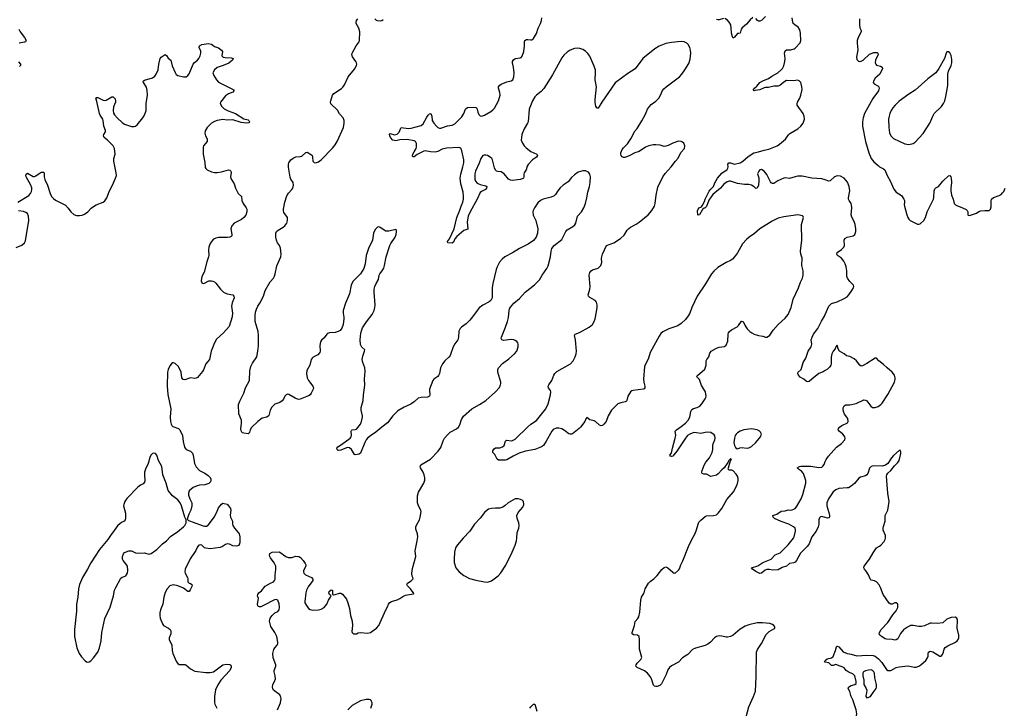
# Model space of a CAD drawing. Header units: inches. Extents: x 1649826 to 1814874, y 507393 to 641959.
# Tile 110 of 131: x 1718540 to 1732546, y 609830 to 619624. Entities that reach past the tile are written whole.
import ezdxf

# ---------------------------------------------------------------- set-up
doc = ezdxf.new("R2010")
doc.units = ezdxf.units.IN
doc.header["$MEASUREMENT"] = 0
for name, color, linetype in [('B7611', 7, 'Continuous'), ('B7620', 7, 'Continuous'), ('B7621', 7, 'Continuous'), ('B7630', 7, 'Continuous'), ('B7631', 7, 'Continuous')]:
    doc.layers.add(name, color=color, linetype=linetype)

msp = doc.modelspace()

# ---------------------------------------------------------------- linework, layer by layer
at = {"layer": 'B7611', "color": 6, "elevation": 800}
for points in [[(1718526, 619490), (1718547, 619450), (1718611, 619370), (1718633, 619330), (1718624, 619310), (1718610, 619302), (1718532, 619288)], [(1718523, 619023), (1718550, 618990), (1718553, 618970), (1718540, 618960)], [(1718513, 617027), (1718670, 617124), (1718695, 617150), (1718710, 617179), (1718714, 617210), (1718712, 617232), (1718697, 617270), (1718634, 617390), (1718630, 617410), (1718633, 617427), (1718650, 617439), (1718730, 617395), (1718750, 617393), (1718770, 617402), (1718830, 617447), (1718850, 617455), (1718877, 617457), (1718888, 617448), (1718887, 617390), (1718896, 617350), (1718935, 617270), (1718972, 617150), (1718995, 617110), (1719019, 617079), (1719050, 617056), (1719190, 616984), (1719230, 616945), (1719270, 616890), (1719311, 616851), (1719350, 616840), (1719390, 616837), (1719430, 616844), (1719463, 616857), (1719509, 616891), (1719558, 616942), (1719590, 616967), (1719630, 616989), (1719730, 617030), (1719750, 617048), (1719779, 617090), (1719820, 617190), (1719862, 617270), (1719905, 617370), (1719916, 617410), (1719914, 617446), (1719879, 617610), (1719880, 617650), (1719897, 617710), (1719888, 617790), (1719869, 617830), (1719789, 617909), (1719740, 617950), (1719733, 617970), (1719739, 617990), (1719762, 618030), (1719762, 618050), (1719738, 618110), (1719729, 618189), (1719722, 618210), (1719684, 618264), (1719674, 618290), (1719639, 618459), (1719626, 618494), (1719624, 618510), (1719630, 618519), (1719650, 618515), (1719730, 618477), (1719750, 618475), (1719770, 618479), (1719850, 618525), (1719870, 618525), (1719897, 618497), (1719905, 618470), (1719903, 618450), (1719877, 618383), (1719868, 618332), (1719875, 618295), (1719891, 618270), (1719930, 618223), (1720000, 618161)], [(1718490, 616385), (1718570, 616418), (1718610, 616450), (1718623, 616477), (1718669, 616770), (1718668, 616830), (1718650, 616867), (1718630, 616882), (1718595, 616895), (1718525, 616905)], [(1720000, 612475), (1719970, 612458), (1719930, 612426), (1719883, 612357), (1719830, 612290), (1719795, 612230), (1719676, 612090), (1719550, 611901), (1719506, 611810), (1719433, 611690), (1719390, 611590), (1719375, 611530), (1719367, 611410), (1719350, 611310), (1719348, 611210), (1719318, 610950), (1719319, 610850), (1719354, 610690), (1719385, 610610), (1719420, 610560), (1719470, 610504), (1719490, 610491), (1719510, 610487), (1719530, 610492), (1719550, 610505), (1719590, 610546), (1719650, 610630), (1719677, 610690), (1719699, 610790), (1719710, 610910), (1719752, 611108), (1719826, 611270), (1719875, 611430), (1719891, 611510), (1719906, 611550), (1719980, 611680), (1720000, 611695)]]:
    msp.add_lwpolyline(points, dxfattribs=at)
at = {"layer": 'B7620', "color": 6}
for points, elevation in [([(1721313, 610000), (1721310, 609910), (1721314, 609890), (1721345, 609830)], 800), ([(1722207, 609810), (1722248, 609910), (1722260, 609970), (1722256, 609990), (1722251, 610000)], 800), ([(1723537, 609830), (1723552, 609890), (1723552, 609910), (1723547, 609927), (1723539, 609939), (1723529, 609949), (1723510, 609955), (1723470, 609956), (1723390, 609937), (1723270, 609869), (1723209, 609810)], 800), ([(1728876, 609710), (1728912, 609850), (1728977, 610000)], 700), ([(1725799, 609830), (1725811, 609850), (1725850, 609890), (1725870, 609891), (1725897, 609790)], 700)]:
    msp.add_lwpolyline(points, dxfattribs=dict(at, elevation=elevation))
at = {"layer": 'B7621', "color": 6}
for points, elevation in [([(1722251, 610000), (1722240, 610020), (1722152, 610090), (1722139, 610110), (1722135, 610130), (1722143, 610170), (1722165, 610210), (1722179, 610250), (1722175, 610290), (1722160, 610350), (1722160, 610370), (1722186, 610430), (1722185, 610450), (1722146, 610550), (1722141, 610610), (1722156, 610664), (1722170, 610690), (1722202, 610730), (1722211, 610750), (1722212, 610770), (1722196, 610850), (1722168, 610910), (1722114, 610994), (1722094, 611070), (1722102, 611110), (1722130, 611150), (1722170, 611187), (1722210, 611208), (1722230, 611230), (1722238, 611270), (1722230, 611314), (1722210, 611369), (1722190, 611377), (1722167, 611373), (1722010, 611290), (1721970, 611273), (1721950, 611273), (1721939, 611279), (1721930, 611289), (1721924, 611310), (1721937, 611390), (1721923, 611430), (1721926, 611450), (1721942, 611470), (1721978, 611502), (1722033, 611567), (1722108, 611612), (1722150, 611631), (1722166, 611650), (1722173, 611667), (1722176, 611730), (1722186, 611806), (1722182, 611850), (1722161, 611901), (1722110, 611970), (1722099, 611990), (1722093, 612010), (1722099, 612030), (1722130, 612051), (1722230, 612055), (1722270, 612034), (1722292, 612012), (1722328, 611988), (1722357, 611977), (1722410, 611976), (1722470, 611996), (1722510, 611989), (1722534, 611974), (1722575, 611930), (1722603, 611890), (1722611, 611870), (1722611, 611850), (1722579, 611790), (1722576, 611770), (1722584, 611750), (1722608, 611730), (1722690, 611690), (1722708, 611668), (1722708, 611650), (1722642, 611558), (1722618, 611510), (1722609, 611470), (1722597, 611350), (1722598, 611330), (1722618, 611290), (1722650, 611250), (1722670, 611235), (1722710, 611224), (1722790, 611230), (1722830, 611239), (1722870, 611262), (1722907, 611310), (1722934, 611370), (1722962, 611410), (1722969, 611429), (1722947, 611450), (1722937, 611470), (1722943, 611490), (1722970, 611516), (1722990, 611511), (1722992, 611452), (1723005, 611445), (1723030, 611448), (1723090, 611469), (1723110, 611468), (1723133, 611453), (1723190, 611383), (1723210, 611331), (1723230, 611250), (1723247, 611150), (1723268, 611070), (1723273, 611007), (1723264, 610924), (1723268, 610908), (1723290, 610890), (1723310, 610887), (1723330, 610890), (1723357, 610903), (1723390, 610910), (1723490, 610901), (1723530, 610910), (1723550, 610922), (1723614, 610970), (1723648, 611010), (1723747, 611230), (1723770, 611271), (1723787, 611313), (1723805, 611335), (1723830, 611351), (1723910, 611372), (1723947, 611390), (1723990, 611419), (1724030, 611437), (1724142, 611458), (1724146, 611470), (1724136, 611476), (1724101, 611530), (1724056, 611570), (1724047, 611590), (1724055, 611610), (1724110, 611641), (1724138, 611670), (1724135, 611690), (1724123, 611710), (1724120, 611750), (1724130, 611818), (1724173, 611987), (1724164, 612070), (1724196, 612210), (1724203, 612270), (1724201, 612310), (1724177, 612377), (1724175, 612410), (1724184, 612436), (1724226, 612510), (1724238, 612550), (1724249, 612630), (1724248, 612650), (1724214, 612710), (1724199, 612750), (1724198, 612850), (1724215, 612905), (1724288, 613032), (1724303, 613077), (1724303, 613110), (1724295, 613150), (1724279, 613190), (1724242, 613250), (1724236, 613270), (1724240, 613280), (1724248, 613292), (1724386, 613374), (1724493, 613487), (1724530, 613541), (1724565, 613635), (1724584, 613670), (1724630, 613723), (1724665, 613755), (1724755, 613805), (1724784, 613830), (1724799, 613861), (1724824, 613936), (1724837, 613963), (1724855, 613985), (1724970, 614089), (1725082, 614150), (1725172, 614208), (1725310, 614331), (1725365, 614395), (1725382, 614430), (1725386, 614450), (1725384, 614470), (1725343, 614610), (1725341, 614650), (1725349, 614670), (1725406, 614734), (1725498, 614802), (1725579, 614870), (1725610, 614910), (1725630, 614970), (1725632, 615010), (1725626, 615026), (1725610, 615049), (1725590, 615063), (1725570, 615071), (1725530, 615074), (1725423, 615063), (1725400, 615070), (1725390, 615090), (1725393, 615110), (1725453, 615250), (1725480, 615330), (1725492, 615390), (1725502, 615490), (1725509, 615511), (1725523, 615537), (1725568, 615592), (1725650, 615657), (1725730, 615749), (1725865, 615855), (1725936, 615924), (1725973, 615990), (1726037, 616083), (1726058, 616122), (1726091, 616251), (1726101, 616330), (1726112, 616370), (1726143, 616410), (1726250, 616499), (1726308, 616610), (1726327, 616633), (1726410, 616681), (1726436, 616704), (1726449, 616731), (1726477, 616830), (1726531, 616890), (1726564, 616950), (1726587, 617010), (1726609, 617090), (1726623, 617170), (1726645, 617250), (1726657, 617310), (1726659, 617390), (1726649, 617429), (1726630, 617455), (1726590, 617475), (1726550, 617476), (1726486, 617454), (1726430, 617417), (1726390, 617378), (1726343, 617317), (1726270, 617270), (1726230, 617232), (1726196, 617190), (1726163, 617137), (1726143, 617117), (1726101, 617099), (1725987, 617073), (1725948, 617052), (1725910, 617018), (1725862, 616950), (1725845, 616910), (1725841, 616890), (1725845, 616845), (1725882, 616770), (1725911, 616650), (1725907, 616590), (1725888, 616532), (1725850, 616483), (1725773, 616430), (1725650, 616370), (1725550, 616306), (1725442, 616250), (1725402, 616218), (1725367, 616173), (1725333, 616110), (1725317, 616070), (1725271, 615870), (1725263, 615810), (1725260, 615670), (1725253, 615650), (1725242, 615630), (1725220, 615610), (1725130, 615565), (1725076, 615524), (1725046, 615490), (1724983, 615397), (1724944, 615350), (1724890, 615299), (1724823, 615250), (1724804, 615230), (1724788, 615192), (1724783, 615110), (1724772, 615070), (1724728, 615012), (1724705, 614970), (1724666, 614850), (1724650, 614827), (1724588, 614772), (1724553, 614730), (1724526, 614674), (1724510, 614590), (1724499, 614561), (1724490, 614550), (1724431, 614510), (1724419, 614490), (1724371, 614370), (1724368, 614350), (1724376, 614290), (1724371, 614269), (1724343, 614257), (1724250, 614249), (1724210, 614239), (1724150, 614189), (1724103, 614157), (1724010, 614115), (1723921, 614059), (1723850, 613990), (1723772, 613888), (1723690, 613830), (1723605, 613755), (1723530, 613707), (1723490, 613670), (1723470, 613647), (1723448, 613610), (1723390, 613461), (1723370, 613445), (1723314, 613434), (1723302, 613442), (1723261, 613510), (1723230, 613536), (1723210, 613540), (1723190, 613536), (1723110, 613502), (1723076, 613496), (1723070, 613496), (1723055, 613510), (1723051, 613530), (1723067, 613550), (1723119, 613581), (1723242, 613670), (1723256, 613690), (1723260, 613710), (1723256, 613770), (1723260, 613780), (1723270, 613790), (1723310, 613793), (1723330, 613802), (1723386, 613870), (1723402, 613910), (1723415, 613970), (1723416, 613990), (1723398, 614070), (1723398, 614110), (1723425, 614210), (1723430, 614290), (1723447, 614390), (1723449, 614430), (1723444, 614510), (1723455, 614625), (1723449, 614670), (1723421, 614750), (1723414, 614790), (1723420, 614840), (1723447, 614910), (1723449, 614930), (1723406, 614966), (1723386, 615006), (1723382, 615070), (1723393, 615167), (1723406, 615214), (1723419, 615241), (1723473, 615327), (1723554, 615430), (1723582, 615490), (1723593, 615530), (1723597, 615570), (1723581, 615750), (1723583, 615790), (1723592, 615830), (1723609, 615870), (1723645, 615930), (1723656, 615990), (1723664, 616010), (1723697, 616050), (1723718, 616090), (1723731, 616130), (1723755, 616250), (1723804, 616410), (1723820, 616440), (1723883, 616530), (1723897, 616570), (1723902, 616610), (1723899, 616630), (1723890, 616639), (1723790, 616618), (1723750, 616618), (1723670, 616670), (1723650, 616677), (1723630, 616673), (1723599, 616641), (1723574, 616590), (1723557, 616490), (1723502, 616370), (1723471, 616270), (1723455, 616150), (1723437, 616083), (1723390, 616010), (1723281, 615899), (1723255, 615850), (1723230, 615726), (1723173, 615590), (1723142, 615490), (1723140, 615450), (1723152, 615392), (1723151, 615370), (1723140, 615290), (1723123, 615237), (1723097, 615203), (1723070, 615187), (1723030, 615177), (1722949, 615171), (1722920, 615160), (1722907, 615150), (1722870, 615099), (1722834, 615066), (1722820, 615040), (1722808, 614992), (1722814, 614910), (1722810, 614890), (1722782, 614858), (1722716, 614824), (1722700, 614810), (1722688, 614790), (1722666, 614710), (1722626, 614634), (1722618, 614590), (1722631, 614530), (1722649, 614490), (1722710, 614413), (1722718, 614390), (1722716, 614370), (1722686, 614310), (1722670, 614290), (1722650, 614276), (1722530, 614227), (1722510, 614224), (1722490, 614227), (1722461, 614241), (1722370, 614293), (1722350, 614296), (1722330, 614290), (1722311, 614269), (1722292, 614228), (1722276, 614204), (1722239, 614181), (1722170, 614156), (1722125, 614115), (1722101, 614070), (1722084, 613996), (1722077, 613983), (1722056, 613970), (1721990, 613955), (1721927, 613910), (1721837, 613823), (1721819, 613790), (1721808, 613752), (1721799, 613741), (1721790, 613734), (1721730, 613741), (1721710, 613746), (1721699, 613759), (1721690, 613775), (1721686, 613806), (1721695, 613885), (1721694, 613930), (1721659, 614019), (1721655, 614150), (1721670, 614196), (1721727, 614310), (1721754, 614390), (1721807, 614490), (1721816, 614630), (1721829, 614690), (1721850, 614737), (1721913, 614830), (1721930, 614910), (1721936, 614984), (1721937, 615130), (1721931, 615190), (1721890, 615330), (1721890, 615410), (1721897, 615463), (1721911, 615509), (1721930, 615550), (1721956, 615590), (1722007, 615690), (1722033, 615770), (1722104, 615896), (1722150, 615949), (1722164, 615976), (1722175, 616010), (1722198, 616122), (1722254, 616250), (1722260, 616290), (1722250, 616374), (1722238, 616410), (1722209, 616449), (1722192, 616490), (1722183, 616530), (1722183, 616590), (1722194, 616610), (1722217, 616630), (1722288, 616672), (1722311, 616690), (1722342, 616730), (1722352, 616770), (1722350, 616810), (1722300, 616880), (1722293, 616910), (1722294, 616930), (1722313, 617030), (1722342, 617118), (1722362, 617158), (1722413, 617210), (1722427, 617230), (1722436, 617270), (1722431, 617310), (1722398, 617358), (1722386, 617386), (1722365, 617525), (1722365, 617570), (1722370, 617590), (1722397, 617630), (1722430, 617656), (1722470, 617671), (1722530, 617677), (1722555, 617685), (1722610, 617735), (1722630, 617739), (1722690, 617701), (1722700, 617690), (1722707, 617670), (1722710, 617610), (1722720, 617600), (1722730, 617592), (1722750, 617589), (1722790, 617601), (1722830, 617630), (1722990, 617795), (1723030, 617845), (1723057, 617890), (1723146, 618090), (1723157, 618150), (1723154, 618190), (1723140, 618230), (1723090, 618286), (1723059, 618339), (1722968, 618428), (1722961, 618450), (1722964, 618470), (1722990, 618551), (1723010, 618574), (1723117, 618643), (1723138, 618662), (1723162, 618698), (1723215, 618810), (1723302, 618918), (1723333, 618970), (1723336, 618990), (1723333, 619010), (1723323, 619030), (1723276, 619096), (1723267, 619130), (1723272, 619150), (1723326, 619250), (1723369, 619310), (1723374, 619330), (1723381, 619450), (1723364, 619504), (1723326, 619570), (1723325, 619590), (1723330, 619610), (1723350, 619634)], 800), ([(1723590, 619635), (1723610, 619618), (1723630, 619610), (1723670, 619609), (1723690, 619614), (1723710, 619626)], 800), ([(1728977, 610000), (1729008, 610072), (1729017, 610277), (1729019, 610630), (1729034, 610666), (1729091, 610750), (1729161, 610879), (1729199, 610921), (1729270, 610959), (1729280, 610970), (1729282, 610990), (1729270, 611010), (1729250, 611022), (1729210, 611034), (1729106, 611046), (1729030, 611044), (1728910, 611017), (1728861, 610999), (1728790, 610954), (1728690, 610871), (1728650, 610850), (1728610, 610840), (1728590, 610840), (1728530, 610857), (1728490, 610861), (1728450, 610850), (1728426, 610834), (1728368, 610772), (1728330, 610741), (1728290, 610724), (1728153, 610687), (1728112, 610668), (1728045, 610595), (1727970, 610548), (1727910, 610484), (1727810, 610434), (1727784, 610410), (1727762, 610378), (1727735, 610310), (1727670, 610179), (1727645, 610155), (1727610, 610141), (1727590, 610139), (1727570, 610145), (1727558, 610158), (1727528, 610250), (1727510, 610282), (1727470, 610329), (1727430, 610362), (1727325, 610410), (1727307, 610430), (1727309, 610450), (1727322, 610470), (1727378, 610522), (1727392, 610552), (1727359, 610670), (1727355, 610750), (1727359, 610810), (1727350, 610849), (1727328, 610868), (1727270, 610874), (1727254, 610890), (1727252, 610910), (1727285, 611010), (1727296, 611064), (1727335, 611105), (1727347, 611133), (1727363, 611197), (1727378, 611370), (1727386, 611410), (1727425, 611470), (1727437, 611530), (1727486, 611610), (1727510, 611633), (1727562, 611670), (1727610, 611718), (1727676, 611804), (1727710, 611834), (1727730, 611840), (1727762, 611830), (1727830, 611766), (1727850, 611753), (1727870, 611757), (1727910, 611794), (1727924, 611816), (1727945, 611870), (1727974, 611926), (1728054, 612130), (1728101, 612230), (1728150, 612317), (1728170, 612370), (1728190, 612450), (1728203, 612477), (1728230, 612507), (1728290, 612558), (1728310, 612567), (1728410, 612571), (1728450, 612584), (1728476, 612604), (1728530, 612672), (1728598, 612802), (1728692, 612910), (1728747, 613010), (1728762, 613070), (1728760, 613100), (1728750, 613132), (1728730, 613162), (1728690, 613207), (1728670, 613216), (1728630, 613219), (1728619, 613230), (1728621, 613250), (1728645, 613335), (1728655, 613355), (1728655, 613365), (1728666, 613370), (1728658, 613378), (1728650, 613378), (1728630, 613358), (1728613, 613327), (1728561, 613250), (1728530, 613224), (1728475, 613165), (1728450, 613147), (1728370, 613127), (1728310, 613158), (1728270, 613161), (1728250, 613170), (1728245, 613190), (1728247, 613210), (1728279, 613290), (1728302, 613330), (1728354, 613390), (1728392, 613470), (1728399, 613510), (1728398, 613570), (1728403, 613590), (1728430, 613647), (1728435, 613670), (1728430, 613704), (1728418, 613718), (1728371, 613751), (1728330, 613758), (1728290, 613754), (1728230, 613737), (1728170, 613750), (1728131, 613751), (1728072, 613730), (1728042, 613710), (1728010, 613674), (1727890, 613485), (1727844, 613436), (1727830, 613414), (1727810, 613409), (1727796, 613416), (1727789, 613430), (1727806, 613454), (1727818, 613482), (1727825, 613530), (1727866, 613670), (1727872, 613712), (1727866, 613770), (1727881, 613790), (1727950, 613837), (1728010, 613885), (1728051, 613930), (1728075, 613970), (1728088, 614050), (1728101, 614079), (1728125, 614095), (1728178, 614110), (1728213, 614127), (1728242, 614158), (1728290, 614230), (1728301, 614250), (1728305, 614270), (1728295, 614330), (1728241, 614421), (1728210, 614505), (1728169, 614550), (1728185, 614570), (1728250, 614619), (1728285, 614655), (1728305, 614710), (1728306, 614774), (1728313, 614790), (1728344, 614830), (1728357, 614883), (1728376, 614910), (1728450, 614954), (1728490, 614966), (1728565, 614975), (1728590, 614995), (1728611, 615050), (1728618, 615150), (1728623, 615170), (1728637, 615190), (1728667, 615213), (1728744, 615256), (1728765, 615275), (1728810, 615335), (1728814, 615334), (1728830, 615329), (1728860, 615270), (1728890, 615228), (1728927, 615190), (1728954, 615170), (1728990, 615152), (1729050, 615130), (1729110, 615123), (1729150, 615110), (1729170, 615110), (1729190, 615121), (1729210, 615139), (1729259, 615210), (1729328, 615290), (1729430, 615380), (1729470, 615430), (1729515, 615530), (1729545, 615650), (1729620, 615810), (1729647, 615893), (1729675, 615950), (1729686, 615990), (1729686, 616050), (1729668, 616130), (1729671, 616230), (1729651, 616291), (1729645, 616330), (1729668, 616490), (1729661, 616710), (1729690, 616810), (1729687, 616827), (1729675, 616835), (1729610, 616848), (1729410, 616821), (1729330, 616800), (1729243, 616757), (1729070, 616650), (1728995, 616585), (1728916, 616530), (1728881, 616499), (1728824, 616436), (1728750, 616310), (1728709, 616251), (1728680, 616220), (1728650, 616199), (1728590, 616172), (1728470, 616097), (1728413, 616047), (1728383, 616010), (1728295, 615865), (1728177, 615690), (1728100, 615530), (1728072, 615450), (1728049, 615411), (1728010, 615359), (1727950, 615302), (1727900, 615270), (1727774, 615226), (1727690, 615185), (1727660, 615160), (1727636, 615124), (1727510, 614890), (1727483, 614810), (1727429, 614690), (1727414, 614510), (1727419, 614470), (1727435, 614410), (1727434, 614386), (1727425, 614375), (1727410, 614370), (1727268, 614352), (1727250, 614345), (1727230, 614330), (1727191, 614270), (1727179, 614210), (1727170, 614196), (1727153, 614187), (1727090, 614173), (1727050, 614158), (1727023, 614137), (1726958, 614070), (1726912, 613990), (1726883, 613910), (1726850, 613869), (1726830, 613854), (1726810, 613849), (1726790, 613855), (1726730, 613908), (1726710, 613919), (1726652, 613932), (1726610, 613967), (1726594, 613946), (1726580, 613910), (1726519, 613830), (1726499, 613810), (1726404, 613736), (1726390, 613730), (1726369, 613729), (1726350, 613736), (1726290, 613782), (1726250, 613804), (1726210, 613816), (1726170, 613815), (1726130, 613793), (1726110, 613772), (1726031, 613630), (1725990, 613570), (1725965, 613550), (1725870, 613511), (1725733, 613487), (1725643, 613457), (1725562, 613418), (1725470, 613363), (1725450, 613359), (1725350, 613357), (1725333, 613373), (1725301, 613441), (1725272, 613470), (1725270, 613490), (1725290, 613521), (1725310, 613536), (1725370, 613536), (1725410, 613551), (1725431, 613570), (1725449, 613631), (1725460, 613640), (1725470, 613644), (1725530, 613634), (1725550, 613638), (1725590, 613660), (1725770, 613835), (1725810, 613869), (1725890, 613925), (1725931, 613970), (1726023, 614090), (1726058, 614162), (1726091, 614290), (1726095, 614330), (1726090, 614350), (1726064, 614390), (1726059, 614410), (1726068, 614430), (1726110, 614490), (1726137, 614570), (1726151, 614590), (1726182, 614618), (1726374, 614730), (1726411, 614770), (1726443, 614830), (1726457, 614870), (1726463, 614910), (1726447, 615070), (1726433, 615130), (1726440, 615150), (1726505, 615175), (1726639, 615250), (1726686, 615290), (1726711, 615329), (1726726, 615370), (1726747, 615467), (1726757, 615530), (1726757, 615570), (1726746, 615606), (1726728, 615628), (1726652, 615672), (1726632, 615692), (1726629, 615710), (1726652, 615790), (1726657, 615830), (1726640, 615990), (1726650, 616030), (1726667, 616050), (1726690, 616066), (1726771, 616089), (1726809, 616130), (1726819, 616170), (1726815, 616230), (1726819, 616250), (1726831, 616291), (1726888, 616412), (1726990, 616451), (1727087, 616510), (1727139, 616561), (1727180, 616630), (1727204, 616656), (1727230, 616675), (1727310, 616715), (1727350, 616743), (1727480, 616850), (1727530, 616909), (1727568, 616970), (1727582, 617010), (1727593, 617130), (1727617, 617243), (1727691, 617389), (1727724, 617436), (1727807, 617530), (1727867, 617613), (1727906, 617654), (1727944, 617736), (1727996, 617790), (1728001, 617830), (1727987, 617867), (1727970, 617883), (1727950, 617892), (1727910, 617894), (1727830, 617869), (1727765, 617835), (1727730, 617823), (1727710, 617821), (1727650, 617837), (1727590, 617845), (1727550, 617842), (1727488, 617830), (1727442, 617810), (1727354, 617750), (1727290, 617728), (1727210, 617687), (1727150, 617666), (1727130, 617665), (1727110, 617672), (1727094, 617694), (1727090, 617709), (1727091, 617731), (1727110, 617777), (1727130, 617803), (1727184, 617856), (1727235, 617930), (1727259, 617970), (1727287, 618033), (1727323, 618077), (1727390, 618183), (1727441, 618279), (1727472, 618350), (1727498, 618390), (1727523, 618417), (1727590, 618466), (1727630, 618509), (1727656, 618550), (1727684, 618616), (1727701, 618639), (1727734, 618670), (1727925, 618810), (1727961, 618850), (1728004, 618910), (1728057, 619003), (1728076, 619064), (1728085, 619150), (1728081, 619190), (1728071, 619230), (1728050, 619269), (1728030, 619292), (1727990, 619310), (1727950, 619313), (1727810, 619300), (1727730, 619283), (1727635, 619245), (1727573, 619207), (1727403, 619070), (1727293, 618927), (1727190, 618860), (1727010, 618727), (1726820, 618450), (1726770, 618364), (1726750, 618366), (1726748, 618370), (1726736, 618396), (1726727, 618447), (1726727, 618490), (1726745, 618670), (1726726, 618770), (1726732, 618870), (1726729, 618910), (1726709, 618970), (1726650, 619104), (1726623, 619143), (1726590, 619174), (1726550, 619200), (1726510, 619213), (1726470, 619218), (1726430, 619213), (1726371, 619189), (1726330, 619160), (1726282, 619118), (1726250, 619079), (1726121, 618839), (1725996, 618644), (1725959, 618601), (1725890, 618549), (1725870, 618525), (1725835, 618470), (1725789, 618350), (1725771, 618170), (1725763, 618150), (1725714, 618070), (1725684, 617990), (1725676, 617950), (1725675, 617910), (1725692, 617870), (1725717, 617830), (1725743, 617803), (1725810, 617750), (1725896, 617710), (1725908, 617690), (1725892, 617670), (1725833, 617630), (1725775, 617565), (1725761, 617539), (1725744, 617490), (1725716, 617444), (1725712, 617428), (1725712, 617390), (1725706, 617370), (1725690, 617360), (1725659, 617350), (1725550, 617336), (1725521, 617341), (1725494, 617354), (1725430, 617430), (1725410, 617448), (1725390, 617458), (1725343, 617463), (1725323, 617470), (1725310, 617484), (1725296, 617516), (1725268, 617630), (1725254, 617650), (1725231, 617670), (1725194, 617690), (1725170, 617697), (1725145, 617695), (1725130, 617691), (1725120, 617680), (1725098, 617650), (1725076, 617584), (1725025, 617470), (1725015, 617430), (1725014, 617354), (1725025, 617325), (1725050, 617299), (1725090, 617280), (1725170, 617262), (1725184, 617250), (1725182, 617230), (1725164, 617210), (1725110, 617181), (1725090, 617164), (1725050, 617070), (1724947, 616893), (1724922, 616830), (1724904, 616750), (1724914, 616646), (1724870, 616632), (1724856, 616624), (1724759, 616541), (1724731, 616509), (1724710, 616462), (1724690, 616447), (1724629, 616450), (1724626, 616470), (1724653, 616507), (1724722, 616650), (1724759, 616810), (1724803, 616917), (1724818, 616970), (1724842, 617030), (1724851, 617071), (1724854, 617114), (1724849, 617170), (1724815, 617290), (1724807, 617370), (1724814, 617426), (1724846, 617530), (1724856, 617590), (1724857, 617630), (1724830, 617757), (1724815, 617795), (1724803, 617803), (1724786, 617806), (1724610, 617798), (1724550, 617781), (1724490, 617749), (1724450, 617741), (1724385, 617745), (1724310, 617759), (1724290, 617756), (1724193, 617707), (1724150, 617672), (1724132, 617672), (1724129, 617689), (1724134, 617710), (1724150, 617745), (1724179, 617790), (1724186, 617810), (1724184, 617864), (1724171, 617891), (1724150, 617902), (1724050, 617922), (1723950, 617915), (1723890, 617903), (1723870, 617904), (1723850, 617911), (1723816, 617950), (1723805, 617970), (1723803, 617997), (1723810, 618007), (1723870, 617987), (1723910, 617996), (1723938, 618022), (1723955, 618070), (1723969, 618091), (1724070, 618078), (1724110, 618079), (1724250, 618118), (1724279, 618141), (1724330, 618239), (1724350, 618268), (1724370, 618285), (1724390, 618288), (1724401, 618250), (1724409, 618190), (1724433, 618150), (1724467, 618110), (1724490, 618092), (1724510, 618083), (1724530, 618080), (1724626, 618114), (1724694, 618126), (1724730, 618144), (1724830, 618240), (1724859, 618290), (1724882, 618350), (1724890, 618361), (1724910, 618373), (1725002, 618382), (1725030, 618377), (1725039, 618370), (1725050, 618350), (1725056, 618310), (1725070, 618276), (1725090, 618257), (1725110, 618252), (1725150, 618267), (1725241, 618319), (1725270, 618340), (1725294, 618366), (1725350, 618470), (1725373, 618550), (1725370, 618590), (1725349, 618650), (1725352, 618670), (1725369, 618691), (1725390, 618705), (1725470, 618742), (1725530, 618754), (1725553, 618770), (1725568, 618810), (1725576, 618870), (1725566, 618950), (1725550, 619010), (1725552, 619030), (1725566, 619054), (1725587, 619073), (1725658, 619082), (1725672, 619088), (1725690, 619106), (1725711, 619170), (1725719, 619250), (1725719, 619310), (1725725, 619330), (1725750, 619344), (1725770, 619344), (1725810, 619335), (1725823, 619337), (1725850, 619357), (1725890, 619427), (1725915, 619505), (1725950, 619570), (1725964, 619610), (1725968, 619648)], 700), ([(1730000, 617344), (1729950, 617361), (1729810, 617370), (1729670, 617397), (1729610, 617399), (1729570, 617391), (1729490, 617366), (1729430, 617374), (1729410, 617370), (1729326, 617334), (1729270, 617295), (1729250, 617292), (1729230, 617304), (1729219, 617319), (1729170, 617423), (1729150, 617448), (1729130, 617471), (1729090, 617495), (1729070, 617490), (1729052, 617470), (1729037, 617430), (1729053, 617373), (1729054, 617334), (1729048, 617272), (1729030, 617227), (1729010, 617223), (1728986, 617246), (1728950, 617269), (1728910, 617282), (1728850, 617280), (1728752, 617292), (1728650, 617327), (1728630, 617326), (1728603, 617317), (1728555, 617285), (1728510, 617228), (1728402, 617138), (1728375, 617105), (1728345, 617055), (1728310, 616965), (1728290, 616950), (1728275, 616945), (1728254, 616926), (1728210, 616847), (1728190, 616842), (1728185, 616850), (1728184, 616904), (1728190, 616931), (1728207, 616950), (1728237, 616963), (1728255, 616985), (1728281, 617039), (1728291, 617070), (1728350, 617187), (1728370, 617215), (1728408, 617252), (1728430, 617305), (1728468, 617372), (1728530, 617439), (1728606, 617494), (1728615, 617510), (1728617, 617530), (1728614, 617570), (1728629, 617590), (1728650, 617589), (1728710, 617571), (1728790, 617590), (1728829, 617611), (1728902, 617678), (1728981, 617730), (1729050, 617743), (1729130, 617769), (1729198, 617782), (1729313, 617830), (1729347, 617853), (1729435, 617925), (1729474, 617986), (1729493, 618007), (1729607, 618073), (1729652, 618108), (1729687, 618153), (1729705, 618210), (1729700, 618250), (1729683, 618290), (1729600, 618410), (1729598, 618430), (1729604, 618450), (1729638, 618510), (1729653, 618550), (1729669, 618629), (1729666, 618670), (1729658, 618710), (1729650, 618730), (1729630, 618755), (1729604, 618764), (1729550, 618756), (1729450, 618757), (1729410, 618735), (1729353, 618687), (1729330, 618678), (1729270, 618677), (1729190, 618661), (1729150, 618661), (1729130, 618656), (1729070, 618626), (1729004, 618616), (1728990, 618610), (1728980, 618620), (1728980, 618630), (1728992, 618650), (1729024, 618676), (1729068, 618730), (1729110, 618754), (1729193, 618787), (1729239, 618821), (1729326, 618870), (1729374, 618910), (1729390, 618930), (1729410, 618968), (1729426, 619030), (1729429, 619070), (1729420, 619150), (1729430, 619180), (1729450, 619196), (1729510, 619197), (1729557, 619210), (1729570, 619218), (1729644, 619296), (1729651, 619330), (1729648, 619430), (1729639, 619479), (1729616, 619516), (1729566, 619550), (1729545, 619570), (1729536, 619590), (1729527, 619650)], 600), ([(1728550, 619641), (1728490, 619623), (1728470, 619622), (1728450, 619628)], 600), ([(1728970, 619654), (1728930, 619621), (1728880, 619560), (1728815, 619510), (1728805, 619490), (1728790, 619433), (1728770, 619426), (1728750, 619427), (1728710, 619373), (1728690, 619363), (1728680, 619380), (1728664, 619430), (1728663, 619510), (1728656, 619550), (1728634, 619590), (1728610, 619615), (1728570, 619639)], 600), ([(1729149, 619670), (1729090, 619613), (1729070, 619602), (1729050, 619603), (1729037, 619610), (1729010, 619641)], 600), ([(1720000, 618161), (1720010, 618152), (1720030, 618140), (1720130, 618106), (1720170, 618103), (1720190, 618110), (1720210, 618127), (1720294, 618230), (1720315, 618265), (1720341, 618330), (1720341, 618430), (1720358, 618550), (1720356, 618616), (1720342, 618662), (1720302, 618730), (1720298, 618750), (1720315, 618765), (1720430, 618795), (1720461, 618819), (1720481, 618850), (1720510, 618910), (1720520, 618990), (1720539, 619070), (1720551, 619089), (1720610, 619131), (1720630, 619115), (1720650, 619075), (1720690, 619050), (1720709, 618969), (1720750, 618871), (1720766, 618846), (1720790, 618828), (1720870, 618810), (1720907, 618813), (1720930, 618831), (1720950, 618856), (1721007, 618993), (1721026, 619014), (1721070, 619047), (1721090, 619070), (1721109, 619110), (1721117, 619150), (1721115, 619175), (1721091, 619230), (1721096, 619250), (1721130, 619269), (1721227, 619287), (1721270, 619274), (1721290, 619263), (1721310, 619244), (1721370, 619223), (1721413, 619190), (1721424, 619170), (1721415, 619110), (1721433, 619093), (1721465, 619085), (1721550, 619079), (1721575, 619070), (1721568, 619050), (1721514, 619006), (1721433, 618970), (1721350, 618946), (1721311, 618910), (1721290, 618870), (1721301, 618830), (1721338, 618770), (1721370, 618733), (1721586, 618626), (1721587, 618610), (1721570, 618595), (1721510, 618570), (1721470, 618543), (1721397, 618450), (1721394, 618430), (1721415, 618390), (1721450, 618358), (1721508, 618328), (1721611, 618290), (1721730, 618212), (1721790, 618198), (1721801, 618190), (1721811, 618169), (1721803, 618157), (1721768, 618152), (1721690, 618163), (1721570, 618200), (1721490, 618197), (1721430, 618206), (1721350, 618190), (1721310, 618175), (1721270, 618151), (1721208, 618092), (1721191, 618069), (1721179, 618041), (1721175, 618010), (1721177, 617990), (1721183, 617970), (1721205, 617930), (1721208, 617892), (1721156, 617830), (1721150, 617810), (1721150, 617710), (1721174, 617594), (1721180, 617520), (1721186, 617506), (1721207, 617490), (1721270, 617460), (1721310, 617449), (1721350, 617450), (1721410, 617460), (1721510, 617489), (1721530, 617482), (1721542, 617470), (1721547, 617450), (1721540, 617390), (1721543, 617363), (1721589, 617289), (1721610, 617230), (1721650, 617154), (1721695, 617110), (1721700, 617050), (1721720, 617010), (1721764, 616950), (1721771, 616930), (1721772, 616890), (1721756, 616844), (1721730, 616810), (1721696, 616784), (1721590, 616730), (1721556, 616690), (1721546, 616650), (1721558, 616570), (1721556, 616550), (1721550, 616541), (1721530, 616530), (1721495, 616525), (1721370, 616525), (1721330, 616518), (1721299, 616501), (1721270, 616469), (1721246, 616430), (1721232, 616390), (1721225, 616350), (1721229, 616270), (1721225, 616250), (1721202, 616178), (1721165, 616035), (1721130, 615969), (1721122, 615910), (1721130, 615883), (1721150, 615871), (1721170, 615876), (1721230, 615908), (1721270, 615910), (1721290, 615906), (1721310, 615895), (1721330, 615876), (1721397, 615790), (1721441, 615750), (1721490, 615727), (1721574, 615710), (1721588, 615690), (1721591, 615670), (1721564, 615596), (1721552, 615550), (1721567, 615450), (1721564, 615396), (1721518, 615262), (1721440, 615170), (1721342, 615078), (1721310, 615030), (1721266, 614910), (1721241, 614790), (1721190, 614731), (1721156, 614644), (1721141, 614619), (1721070, 614537), (1721050, 614526), (1721030, 614523), (1720970, 614531), (1720890, 614504), (1720867, 614507), (1720845, 614530), (1720836, 614610), (1720799, 614690), (1720750, 614736), (1720730, 614745), (1720710, 614742), (1720677, 614703), (1720650, 614650), (1720644, 614610), (1720640, 614410), (1720647, 614293), (1720691, 614090), (1720682, 613970), (1720686, 613910), (1720695, 613870), (1720706, 613850), (1720720, 613840), (1720798, 613810), (1720819, 613790), (1720854, 613710), (1720864, 613624), (1720885, 613545), (1720892, 613530), (1720910, 613513), (1720970, 613487), (1720997, 613457), (1721008, 613430), (1721029, 613310), (1721050, 613264), (1721100, 613210), (1721173, 613173), (1721219, 613139), (1721251, 613111), (1721261, 613090), (1721261, 613070), (1721254, 613050), (1721230, 613025), (1721174, 613006), (1721096, 613004), (1721064, 612996), (1721010, 612970), (1720950, 612921), (1720941, 612890), (1720943, 612863), (1720959, 612810), (1720988, 612750), (1720990, 612710), (1720974, 612650), (1720945, 612590), (1720922, 612522), (1720940, 612500), (1720954, 612494), (1721010, 612478), (1721150, 612423), (1721170, 612419), (1721198, 612422), (1721223, 612437), (1721242, 612458), (1721306, 612550), (1721341, 612610), (1721370, 612679), (1721410, 612731), (1721430, 612746), (1721450, 612745), (1721490, 612731), (1721510, 612712), (1721538, 612670), (1721545, 612650), (1721535, 612575), (1721541, 612550), (1721566, 612490), (1721566, 612450), (1721571, 612430), (1721596, 612390), (1721650, 612331), (1721661, 612310), (1721671, 612269), (1721671, 612191), (1721666, 612170), (1721653, 612147), (1721630, 612137), (1721570, 612141), (1721523, 612163), (1721490, 612168), (1721470, 612162), (1721427, 612133), (1721390, 612119), (1721250, 612100), (1721186, 612106), (1721170, 612114), (1721130, 612150), (1721110, 612157), (1721090, 612150), (1721070, 612127), (1721044, 612076), (1720965, 611955), (1720893, 611807), (1720890, 611770), (1720895, 611750), (1720927, 611690), (1720933, 611670), (1720930, 611630), (1720950, 611610), (1720970, 611605), (1720990, 611590), (1720995, 611570), (1720967, 611513), (1720950, 611491), (1720930, 611491), (1720870, 611537), (1720790, 611572), (1720730, 611584), (1720690, 611578), (1720677, 611570), (1720638, 611530), (1720610, 611477), (1720590, 611410), (1720578, 611310), (1720542, 611230), (1720532, 611190), (1720532, 611150), (1720539, 611110), (1720572, 611030), (1720588, 611010), (1720659, 610970), (1720681, 610950), (1720691, 610930), (1720689, 610891), (1720667, 610830), (1720667, 610810), (1720705, 610730), (1720709, 610650), (1720718, 610610), (1720771, 610490), (1720790, 610466), (1720810, 610455), (1720830, 610451), (1720890, 610451), (1720906, 610446), (1720970, 610390), (1721030, 610360), (1721190, 610339), (1721250, 610339), (1721297, 610350), (1721430, 610450), (1721484, 610456), (1721530, 610453), (1721545, 610445), (1721550, 610436), (1721549, 610410), (1721529, 610370), (1721403, 610230), (1721358, 610162), (1721327, 610093), (1721315, 610030), (1721313, 610000)], 800), ([(1730000, 614635), (1729970, 614615), (1729907, 614590), (1729807, 614513), (1729770, 614478), (1729750, 614471), (1729730, 614480), (1729696, 614510), (1729641, 614541), (1729617, 614570), (1729608, 614590), (1729614, 614610), (1729655, 614650), (1729686, 614750), (1729723, 614810), (1729758, 614910), (1729797, 614970), (1729806, 615010), (1729800, 615070), (1729811, 615110), (1729834, 615150), (1729892, 615230), (1729944, 615336), (1729990, 615406), (1730000, 615429)], 600), ([(1720000, 611695), (1720003, 611697), (1720050, 611714), (1720074, 611750), (1720081, 611790), (1720072, 611850), (1720050, 611887), (1720014, 611930), (1720004, 611950), (1720003, 611990), (1720015, 612025), (1720033, 612047), (1720092, 612068), (1720130, 612068), (1720190, 612041), (1720210, 612038), (1720310, 612040), (1720384, 612024), (1720410, 612032), (1720490, 612090), (1720572, 612168), (1720629, 612210), (1720686, 612274), (1720790, 612346), (1720870, 612410), (1720888, 612430), (1720907, 612470), (1720909, 612510), (1720890, 612548), (1720842, 612710), (1720825, 612750), (1720790, 612796), (1720712, 612852), (1720650, 612930), (1720623, 613030), (1720577, 613150), (1720560, 613270), (1720516, 613356), (1720492, 613430), (1720470, 613455), (1720450, 613458), (1720428, 613452), (1720406, 613430), (1720390, 613399), (1720367, 613310), (1720330, 613230), (1720317, 613190), (1720314, 613150), (1720322, 613070), (1720316, 613044), (1720296, 613024), (1720257, 613003), (1720223, 612977), (1720064, 612816), (1720034, 612770), (1720020, 612730), (1720019, 612710), (1720044, 612604), (1720047, 612533), (1720042, 612510), (1720025, 612490), (1720000, 612475)], 800), ([(1730000, 612543), (1729950, 612559), (1729930, 612554), (1729919, 612541), (1729909, 612511), (1729908, 612450), (1729897, 612410), (1729869, 612350), (1729810, 612270), (1729771, 612170), (1729740, 612130), (1729645, 612035), (1729590, 611931), (1729570, 611909), (1729550, 611899), (1729492, 611888), (1729450, 611851), (1729386, 611834), (1729330, 611798), (1729250, 611793), (1729205, 611805), (1729170, 611803), (1729146, 611794), (1729090, 611752), (1729070, 611749), (1729010, 611777), (1728963, 611810), (1728952, 611830), (1729042, 611858), (1729110, 611906), (1729230, 611953), (1729286, 612014), (1729358, 612042), (1729470, 612153), (1729546, 612250), (1729557, 612270), (1729575, 612350), (1729576, 612370), (1729570, 612390), (1729546, 612410), (1729483, 612450), (1729370, 612485), (1729279, 612530), (1729256, 612550), (1729254, 612570), (1729310, 612592), (1729370, 612632), (1729430, 612637), (1729470, 612653), (1729510, 612648), (1729529, 612651), (1729550, 612661), (1729570, 612674), (1729590, 612697), (1729657, 612810), (1729680, 612870), (1729723, 613030), (1729723, 613070), (1729688, 613170), (1729661, 613201), (1729619, 613230), (1729598, 613250), (1729631, 613269), (1729650, 613275), (1729793, 613273), (1729910, 613253), (1729950, 613259), (1729967, 613273), (1729983, 613297), (1730000, 613338)], 600), ([(1730000, 610488), (1729989, 610490), (1729998, 610510), (1730000, 610511)], 600)]:
    msp.add_lwpolyline(points, dxfattribs=dict(at, elevation=elevation))
for points, elevation in [([(1728950, 613803), (1728839, 613790), (1728788, 613772), (1728753, 613750), (1728730, 613730), (1728718, 613710), (1728707, 613670), (1728700, 613610), (1728706, 613570), (1728721, 613541), (1728730, 613526), (1728750, 613521), (1728784, 613536), (1728810, 613540), (1728890, 613531), (1728910, 613535), (1728950, 613554), (1729010, 613610), (1729077, 613690), (1729090, 613730), (1729079, 613759), (1729058, 613778), (1729031, 613791)], 700), ([(1725590, 612811), (1725490, 612753), (1725447, 612713), (1725411, 612689), (1725370, 612678), (1725310, 612678), (1725250, 612671), (1725210, 612661), (1725188, 612650), (1725150, 612616), (1725090, 612533), (1725010, 612451), (1724943, 612350), (1724848, 612250), (1724766, 612154), (1724741, 612110), (1724726, 612050), (1724719, 611950), (1724722, 611902), (1724743, 611830), (1724790, 611770), (1724857, 611717), (1724938, 611678), (1725030, 611652), (1725150, 611628), (1725190, 611625), (1725210, 611628), (1725250, 611642), (1725270, 611655), (1725347, 611713), (1725385, 611755), (1725454, 611866), (1725545, 612050), (1725586, 612150), (1725607, 612213), (1725614, 612250), (1725618, 612330), (1725639, 612390), (1725646, 612430), (1725639, 612470), (1725615, 612530), (1725613, 612570), (1725630, 612616), (1725695, 612690), (1725711, 612730), (1725706, 612770), (1725688, 612788), (1725662, 612802), (1725629, 612811)], 800)]:
    msp.add_lwpolyline(points, close=True, dxfattribs=dict(at, elevation=elevation))
at = {"layer": 'B7630', "color": 6, "elevation": 600}
for points in [[(1730000, 609261), (1730024, 609276), (1730070, 609313), (1730101, 609350), (1730105, 609370), (1730099, 609390), (1730086, 609410), (1730080, 609430), (1730085, 609435), (1730110, 609447), (1730170, 609452), (1730210, 609464), (1730286, 609510), (1730338, 609550), (1730384, 609596), (1730409, 609630), (1730435, 609685), (1730446, 609750), (1730438, 609810), (1730391, 609950), (1730369, 610000)], [(1730576, 610000), (1730576, 609996), (1730590, 609980), (1730610, 609982), (1730630, 609991), (1730641, 610000)]]:
    msp.add_lwpolyline(points, dxfattribs=at)
at = {"layer": 'B7631', "color": 6, "elevation": 600}
for points in [[(1730486, 619634), (1730485, 619550), (1730491, 619510), (1730508, 619470), (1730508, 619450), (1730468, 619370), (1730453, 619330), (1730452, 619290), (1730464, 619196), (1730444, 619090), (1730450, 619058), (1730470, 619034), (1730490, 619029), (1730510, 619033), (1730538, 619050), (1730630, 619133), (1730690, 619157), (1730736, 619156), (1730749, 619149), (1730752, 619130), (1730715, 619050), (1730710, 619010), (1730718, 618990), (1730730, 618979), (1730785, 618965), (1730810, 618950), (1730814, 618930), (1730776, 618850), (1730710, 618790), (1730684, 618750), (1730683, 618730), (1730696, 618710), (1730745, 618685), (1730759, 618670), (1730764, 618650), (1730755, 618610), (1730677, 618503), (1730559, 618290), (1730537, 618230), (1730530, 618170), (1730530, 618110), (1730572, 617890), (1730617, 617730), (1730654, 617650), (1730690, 617604), (1730750, 617549), (1730772, 617532), (1730830, 617504), (1730846, 617490), (1730878, 617410), (1730923, 617330), (1730974, 617214), (1731010, 617173), (1731082, 617122), (1731117, 617070), (1731126, 617050), (1731127, 617033), (1731123, 616990), (1731126, 616970), (1731160, 616850), (1731174, 616810), (1731188, 616788), (1731206, 616770), (1731290, 616724), (1731310, 616716), (1731330, 616714), (1731350, 616722), (1731403, 616770), (1731424, 616810), (1731448, 616890), (1731470, 616927), (1731539, 617070), (1731545, 617095), (1731549, 617190), (1731560, 617220), (1731570, 617234), (1731610, 617250), (1731670, 617326), (1731750, 617404), (1731770, 617409), (1731784, 617390), (1731789, 617369), (1731794, 617310), (1731784, 617230), (1731785, 617190), (1731794, 617130), (1731817, 617070), (1731833, 617010), (1731850, 616990), (1731870, 616979), (1731950, 616950), (1732002, 616922), (1732016, 616910), (1732027, 616890), (1732027, 616847), (1732030, 616843), (1732050, 616840), (1732150, 616874), (1732184, 616896), (1732210, 616905), (1732271, 616911), (1732330, 616910), (1732341, 616919), (1732350, 616931), (1732358, 616962), (1732359, 617050), (1732365, 617070), (1732390, 617095), (1732475, 617125), (1732501, 617139), (1732521, 617159), (1732538, 617182), (1732560, 617230)], [(1730000, 615429), (1730052, 615550), (1730068, 615570), (1730090, 615585), (1730168, 615612), (1730270, 615658), (1730310, 615683), (1730336, 615710), (1730376, 615770), (1730399, 615810), (1730404, 615830), (1730400, 615850), (1730350, 615898), (1730314, 615950), (1730308, 615970), (1730307, 616050), (1730296, 616110), (1730284, 616150), (1730264, 616190), (1730232, 616232), (1730172, 616270), (1730163, 616290), (1730169, 616311), (1730230, 616353), (1730264, 616390), (1730272, 616410), (1730273, 616430), (1730266, 616470), (1730267, 616490), (1730276, 616510), (1730310, 616533), (1730394, 616550), (1730418, 616570), (1730434, 616610), (1730435, 616650), (1730424, 616710), (1730410, 616752), (1730375, 616815), (1730366, 616850), (1730377, 616950), (1730374, 616990), (1730368, 617010), (1730340, 617050), (1730332, 617070), (1730331, 617091), (1730348, 617190), (1730341, 617250), (1730315, 617315), (1730270, 617368), (1730218, 617398), (1730170, 617404), (1730130, 617389), (1730070, 617332), (1730050, 617328), (1730000, 617344)], [(1730000, 613338), (1730012, 613368), (1730045, 613415), (1730157, 613543), (1730230, 613597), (1730277, 613650), (1730283, 613670), (1730279, 613690), (1730270, 613705), (1730250, 613730), (1730196, 613770), (1730185, 613790), (1730188, 613810), (1730202, 613830), (1730233, 613850), (1730314, 613890), (1730327, 613910), (1730318, 613950), (1730308, 613970), (1730274, 614014), (1730261, 614050), (1730254, 614086), (1730255, 614105), (1730270, 614130), (1730294, 614146), (1730350, 614144), (1730437, 614163), (1730550, 614217), (1730570, 614214), (1730590, 614202), (1730646, 614126), (1730669, 614109), (1730710, 614109), (1730750, 614123), (1730789, 614150), (1730810, 614172), (1730890, 614295), (1730982, 614470), (1730992, 614508), (1730992, 614528), (1730983, 614570), (1730950, 614613), (1730881, 614670), (1730830, 614721), (1730759, 614770), (1730730, 614809), (1730710, 614812), (1730590, 614734), (1730530, 614701), (1730510, 614698), (1730490, 614708), (1730443, 614770), (1730410, 614798), (1730350, 614832), (1730302, 614842), (1730267, 614870), (1730202, 614910), (1730182, 614942), (1730170, 614993), (1730150, 614973), (1730139, 614941), (1730110, 614908), (1730092, 614870), (1730085, 614825), (1730083, 614730), (1730079, 614710), (1730060, 614680), (1730030, 614654), (1730000, 614635)], [(1730000, 610511), (1730028, 610532), (1730090, 610550), (1730112, 610568), (1730147, 610650), (1730158, 610702), (1730166, 610714), (1730170, 610716), (1730190, 610704), (1730254, 610634), (1730310, 610611), (1730370, 610601), (1730450, 610578), (1730590, 610585), (1730680, 610580), (1730710, 610571), (1730755, 610535), (1730802, 610482), (1730870, 610383), (1730890, 610370), (1730910, 610367), (1730930, 610370), (1731010, 610408), (1731050, 610419), (1731173, 610433), (1731270, 610414), (1731290, 610416), (1731330, 610430), (1731361, 610450), (1731430, 610512), (1731454, 610550), (1731462, 610570), (1731462, 610610), (1731468, 610630), (1731490, 610641), (1731530, 610633), (1731630, 610571), (1731650, 610573), (1731667, 610593), (1731681, 610630), (1731690, 610670), (1731705, 610695), (1731742, 610718), (1731850, 610770), (1731875, 610790), (1731891, 610810), (1731898, 610830), (1731900, 610870), (1731876, 610970), (1731882, 611082), (1731870, 611113), (1731846, 611126), (1731790, 611121), (1731750, 611107), (1731730, 611096), (1731670, 611045), (1731590, 611034), (1731510, 611042), (1731490, 611040), (1731410, 611001), (1731370, 610993), (1731330, 610995), (1731250, 611010), (1731210, 611006), (1731170, 610986), (1731114, 610946), (1731070, 610895), (1731030, 610817), (1731010, 610803), (1730990, 610798), (1730950, 610807), (1730872, 610812), (1730850, 610820), (1730801, 610850), (1730779, 610870), (1730768, 610890), (1730770, 610910), (1730793, 610950), (1730890, 611050), (1730960, 611160), (1731010, 611216), (1731030, 611266), (1731030, 611310), (1731010, 611331), (1730990, 611328), (1730950, 611310), (1730930, 611310), (1730906, 611326), (1730823, 611450), (1730787, 611550), (1730767, 611587), (1730727, 611627), (1730701, 611641), (1730654, 611654), (1730643, 611663), (1730613, 611730), (1730582, 611782), (1730557, 611810), (1730549, 611830), (1730555, 611850), (1730630, 611951), (1730679, 612041), (1730727, 612113), (1730770, 612134), (1730792, 612150), (1730838, 612202), (1730853, 612230), (1730858, 612250), (1730856, 612290), (1730825, 612365), (1730822, 612390), (1730826, 612414), (1730851, 612490), (1730850, 612570), (1730888, 612650), (1730907, 612770), (1730888, 612890), (1730882, 613010), (1730868, 613132), (1730873, 613150), (1730887, 613173), (1730930, 613212), (1730982, 613278), (1731030, 613326), (1731050, 613355), (1731074, 613454), (1731075, 613475), (1731070, 613496), (1731050, 613496), (1730970, 613425), (1730940, 613390), (1730888, 613311), (1730854, 613286), (1730810, 613276), (1730690, 613278), (1730650, 613267), (1730630, 613244), (1730605, 613170), (1730591, 613149), (1730570, 613134), (1730501, 613119), (1730475, 613105), (1730414, 613026), (1730370, 612988), (1730330, 612968), (1730310, 612964), (1730190, 612955), (1730150, 612936), (1730110, 612909), (1730043, 612810), (1730020, 612750), (1730020, 612710), (1730050, 612616), (1730059, 612570), (1730058, 612550), (1730050, 612540), (1730030, 612534), (1730000, 612543)], [(1730369, 610000), (1730364, 610010), (1730347, 610067), (1730326, 610110), (1730330, 610130), (1730342, 610139), (1730368, 610152), (1730421, 610170), (1730437, 610183), (1730440, 610210), (1730420, 610290), (1730396, 610316), (1730325, 610350), (1730297, 610370), (1730266, 610406), (1730242, 610422), (1730195, 610435), (1730166, 610450), (1730150, 610452), (1730110, 610440), (1730090, 610439), (1730050, 610477), (1730000, 610488)], [(1730641, 610000), (1730652, 610010), (1730683, 610057), (1730725, 610110), (1730730, 610130), (1730728, 610170), (1730705, 610265), (1730698, 610330), (1730690, 610347), (1730670, 610367), (1730650, 610375), (1730614, 610374), (1730570, 610364), (1730545, 610350), (1730532, 610328), (1730532, 610290), (1730546, 610230), (1730548, 610170), (1730583, 610110), (1730589, 610090), (1730586, 610050), (1730574, 610010), (1730576, 610000)]]:
    msp.add_lwpolyline(points, dxfattribs=at)
at = {"layer": 'B7631', "color": 6, "elevation": 700}
msp.add_lwpolyline([(1731750, 619169), (1731730, 619165), (1731717, 619150), (1731697, 619070), (1731617, 618930), (1731573, 618870), (1731459, 618781), (1731280, 618620), (1731190, 618565), (1731050, 618463), (1730993, 618410), (1730959, 618370), (1730936, 618330), (1730919, 618290), (1730907, 618250), (1730901, 618210), (1730902, 618090), (1730913, 618013), (1730932, 617970), (1730970, 617936), (1731130, 617860), (1731190, 617850), (1731250, 617862), (1731278, 617882), (1731390, 618004), (1731487, 618150), (1731530, 618253), (1731550, 618289), (1731653, 618390), (1731679, 618430), (1731698, 618470), (1731714, 618530), (1731744, 618690), (1731742, 618850), (1731754, 618890), (1731790, 618970), (1731798, 619010), (1731798, 619058), (1731790, 619115), (1731770, 619154)], close=True, dxfattribs=at)

doc.saveas('drawing.dxf')
